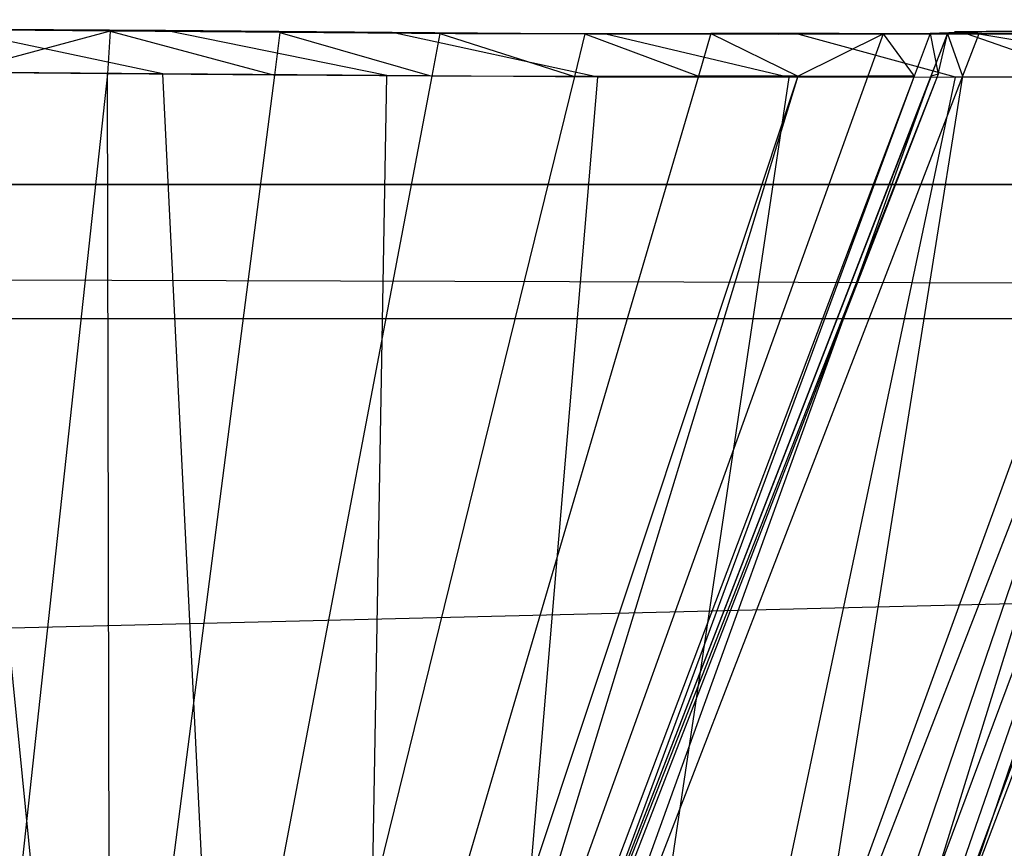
# Model space of a CAD drawing. Extents: x 0 to 1.29, y -0.45 to 0.
# Tile 31 of 37: x 1.1002 to 1.1144, y -0.4395 to -0.4276. Entities that reach past the tile are written whole.
import ezdxf

# ---------------------------------------------------------------- set-up
doc = ezdxf.new("R2010")
doc.units = 0
for name, color, linetype in [('L10_SCHUBUR_N_A69100__2___REPLA', 7, 'CONTINUOUS'), ('L13_FRONTUR_N_A69100__0___REPLA', 7, 'CONTINUOUS'), ('L14_GRIFFUR_N_A69100__1___REPLA', 7, 'CONTINUOUS'), ('L17_SCHUBOR_N_A69100__2___REPLA', 7, 'CONTINUOUS'), ('L20_FRONTOR_N_A69100__0___REPLA', 7, 'CONTINUOUS'), ('L21_GRIFFOR_N_A69100__1___REPLA', 7, 'CONTINUOUS')]:
    doc.layers.add(name, color=color, linetype=linetype)

msp = doc.modelspace()

# ---------------------------------------------------------------- linework, layer by layer
at = {"layer": 'L10_SCHUBUR_N_A69100__2___REPLA', "color": 8}
for points, invisible_edges in [([(0.794, -0.43, 0.0494), (1.2465, -0.104, 0.0494), (0.793987, -0.104, 0.0494), (0.794, -0.43, 0.0494)], 13), ([(1.2465, -0.104, 0.0334), (0.794, -0.43, 0.0334), (0.793987, -0.104, 0.0334), (1.2465, -0.104, 0.0334)], 13), ([(1.2465, -0.104, 0.0494), (0.794, -0.43, 0.0494), (1.2465, -0.43, 0.0494), (1.2465, -0.104, 0.0494)], 14), ([(0.794, -0.43, 0.0334), (1.2465, -0.104, 0.0334), (1.2465, -0.43, 0.0334), (0.794, -0.43, 0.0334)], 14), ([(1.2465, -0.43, 0.0494), (0.794, -0.43, 0.0334), (1.2465, -0.43, 0.0334), (1.2465, -0.43, 0.0494)], 13), ([(0.794, -0.43, 0.0334), (1.2465, -0.43, 0.0494), (0.794, -0.43, 0.0494), (0.794, -0.43, 0.0334)], 14)]:
    msp.add_3dface(points, dxfattribs=dict(at, invisible_edges=invisible_edges))
at = {"layer": 'L13_FRONTUR_N_A69100__0___REPLA', "color": 8}
for points, invisible_edges in [([(0.647033, -0.43, 0.002), (1.283278, -0.431928, 0.002), (0.647033, -0.431928, 0.002), (0.647033, -0.43, 0.002)], 13), ([(1.283278, -0.431928, 0.002), (0.647033, -0.43, 0.002), (1.283278, -0.43, 0.002), (1.283278, -0.431928, 0.002)], 14), ([(0.647033, -0.43, 0.169122), (1.283278, -0.43, 0.00371), (0.647033, -0.43, 0.00371), (0.647033, -0.43, 0.169122)], 13), ([(1.283278, -0.43, 0.00371), (0.647033, -0.43, 0.169122), (1.100658, -0.43, 0.169166), (1.283278, -0.43, 0.00371)], 10), ([(0.647033, -0.43, 0.00371), (1.283278, -0.43, 0.002), (0.647033, -0.43, 0.002), (0.647033, -0.43, 0.00371)], 13), ([(1.283278, -0.43, 0.002), (0.647033, -0.43, 0.00371), (1.283278, -0.43, 0.00371), (1.283278, -0.43, 0.002)], 14), ([(1.283278, -0.43, 0.00371), (1.100658, -0.43, 0.169166), (1.1023, -0.43, 0.16941), (1.283278, -0.43, 0.00371)], 13), ([(1.283278, -0.43, 0.00371), (1.1023, -0.43, 0.16941), (1.283278, -0.43, 0.196585), (1.283278, -0.43, 0.00371)], 10), ([(1.283278, -0.43, 0.196585), (1.1023, -0.43, 0.16941), (1.105473, -0.43, 0.170372), (1.283278, -0.43, 0.196585)], 13), ([(1.283278, -0.43, 0.196585), (1.105473, -0.43, 0.170372), (1.108398, -0.43, 0.171935), (1.283278, -0.43, 0.196585)], 10), ([(1.283278, -0.43, 0.196585), (1.108398, -0.43, 0.171935), (1.110961, -0.43, 0.174039), (1.283278, -0.43, 0.196585)], 13), ([(1.283278, -0.43, 0.196585), (1.110961, -0.43, 0.174039), (1.113065, -0.43, 0.176602), (1.283278, -0.43, 0.196585)], 10), ([(1.283278, -0.43, 0.196585), (1.113065, -0.43, 0.176602), (1.114628, -0.43, 0.179527), (1.283278, -0.43, 0.196585)], 15), ([(1.283278, -0.431928, 0.002), (0.647033, -0.447345, 0.002), (0.647033, -0.431928, 0.002), (1.283278, -0.431928, 0.002)], 13), ([(0.647033, -0.447345, 0.002), (1.283278, -0.431928, 0.002), (1.283278, -0.447345, 0.002), (0.647033, -0.447345, 0.002)], 14), ([(1.283278, -0.447345, 0.198), (1.115214, -0.431928, 0.198), (1.109602, -0.447345, 0.198), (1.283278, -0.447345, 0.198)], 13)]:
    msp.add_3dface(points, dxfattribs=dict(at, invisible_edges=invisible_edges))
at = {"layer": 'L14_GRIFFUR_N_A69100__1___REPLA', "color": 254}
for points, invisible_edges in [([(1.099256, -0.427766, 0.165639), (1.102285, -0.428409, 0.166218), (1.099256, -0.428385, 0.165867), (1.099256, -0.427766, 0.165639)], 13), ([(1.102285, -0.428409, 0.166218), (1.099256, -0.427766, 0.165639), (1.102324, -0.427789, 0.165995), (1.102285, -0.428409, 0.166218)], 14), ([(1.099262, -0.427767, 0.166109), (1.102324, -0.427789, 0.165995), (1.099256, -0.427766, 0.165639), (1.099262, -0.427767, 0.166109)], 13), ([(1.099306, -0.427777, 0.169982), (1.102246, -0.42779, 0.166455), (1.099262, -0.427767, 0.166109), (1.099306, -0.427777, 0.169982)], 13), ([(1.102324, -0.427789, 0.165995), (1.099262, -0.427767, 0.166109), (1.102246, -0.42779, 0.166455), (1.102324, -0.427789, 0.165995)], 14), ([(1.102246, -0.42779, 0.166455), (1.099306, -0.427777, 0.169982), (1.101606, -0.427795, 0.170249), (1.102246, -0.42779, 0.166455)], 14), ([(1.099311, -0.427779, 0.170432), (1.101606, -0.427795, 0.170249), (1.099306, -0.427777, 0.169982), (1.099311, -0.427779, 0.170432)], 13), ([(1.101606, -0.427795, 0.170249), (1.099311, -0.427779, 0.170432), (1.101531, -0.427796, 0.17069), (1.101606, -0.427795, 0.170249)], 14), ([(1.099313, -0.428392, 0.170643), (1.101531, -0.427796, 0.17069), (1.099311, -0.427779, 0.170432), (1.099313, -0.428392, 0.170643)], 13), ([(1.101531, -0.427796, 0.17069), (1.099313, -0.428392, 0.170643), (1.101492, -0.428408, 0.170896), (1.101531, -0.427796, 0.17069)], 14), ([(1.103888, -0.428428, 0.171563), (1.101531, -0.427796, 0.17069), (1.101492, -0.428408, 0.170896), (1.103888, -0.428428, 0.171563)], 13), ([(1.101531, -0.427796, 0.17069), (1.104118, -0.427816, 0.170949), (1.101606, -0.427795, 0.170249), (1.101531, -0.427796, 0.17069)], 13), ([(1.104118, -0.427816, 0.170949), (1.101531, -0.427796, 0.17069), (1.103967, -0.427816, 0.171368), (1.104118, -0.427816, 0.170949)], 14), ([(1.101531, -0.427796, 0.17069), (1.103888, -0.428428, 0.171563), (1.103967, -0.427816, 0.171368), (1.101531, -0.427796, 0.17069)], 14), ([(1.101606, -0.427795, 0.170249), (1.10542, -0.427816, 0.167339), (1.102246, -0.42779, 0.166455), (1.101606, -0.427795, 0.170249)], 13), ([(1.10542, -0.427816, 0.167339), (1.101606, -0.427795, 0.170249), (1.104118, -0.427816, 0.170949), (1.10542, -0.427816, 0.167339)], 14), ([(1.102246, -0.42779, 0.166455), (1.105578, -0.427816, 0.166901), (1.102324, -0.427789, 0.165995), (1.102246, -0.42779, 0.166455)], 13), ([(1.105578, -0.427816, 0.166901), (1.102246, -0.42779, 0.166455), (1.10542, -0.427816, 0.167339), (1.105578, -0.427816, 0.166901)], 14), ([(1.102324, -0.427789, 0.165995), (1.105501, -0.428435, 0.167114), (1.102285, -0.428409, 0.166218), (1.102324, -0.427789, 0.165995)], 13), ([(1.105501, -0.428435, 0.167114), (1.102324, -0.427789, 0.165995), (1.105578, -0.427816, 0.166901), (1.105501, -0.428435, 0.167114)], 14), ([(1.106147, -0.428444, 0.172583), (1.103967, -0.427816, 0.171368), (1.103888, -0.428428, 0.171563), (1.106147, -0.428444, 0.172583)], 13), ([(1.103967, -0.427816, 0.171368), (1.106486, -0.427833, 0.17202), (1.104118, -0.427816, 0.170949), (1.103967, -0.427816, 0.171368)], 13), ([(1.106486, -0.427833, 0.17202), (1.103967, -0.427816, 0.171368), (1.106263, -0.427832, 0.172406), (1.106486, -0.427833, 0.17202)], 14), ([(1.103967, -0.427816, 0.171368), (1.106147, -0.428444, 0.172583), (1.106263, -0.427832, 0.172406), (1.103967, -0.427816, 0.171368)], 14), ([(1.104118, -0.427816, 0.170949), (1.108411, -0.427838, 0.168691), (1.10542, -0.427816, 0.167339), (1.104118, -0.427816, 0.170949)], 13), ([(1.108411, -0.427838, 0.168691), (1.104118, -0.427816, 0.170949), (1.106486, -0.427833, 0.17202), (1.108411, -0.427838, 0.168691)], 14), ([(1.10542, -0.427816, 0.167339), (1.108644, -0.427838, 0.168288), (1.105578, -0.427816, 0.166901), (1.10542, -0.427816, 0.167339)], 13), ([(1.108644, -0.427838, 0.168288), (1.10542, -0.427816, 0.167339), (1.108411, -0.427838, 0.168691), (1.108644, -0.427838, 0.168288)], 14), ([(1.105578, -0.427816, 0.166901), (1.108532, -0.428457, 0.168484), (1.105501, -0.428435, 0.167114), (1.105578, -0.427816, 0.166901)], 13), ([(1.108532, -0.428457, 0.168484), (1.105578, -0.427816, 0.166901), (1.108644, -0.427838, 0.168288), (1.108532, -0.428457, 0.168484)], 14), ([(1.108194, -0.428448, 0.174016), (1.106263, -0.427832, 0.172406), (1.106147, -0.428444, 0.172583), (1.108194, -0.428448, 0.174016)], 13), ([(1.106263, -0.427832, 0.172406), (1.108633, -0.427837, 0.173524), (1.106486, -0.427833, 0.17202), (1.106263, -0.427832, 0.172406)], 13), ([(1.108633, -0.427837, 0.173524), (1.106263, -0.427832, 0.172406), (1.108344, -0.427837, 0.173865), (1.108633, -0.427837, 0.173524)], 14), ([(1.106263, -0.427832, 0.172406), (1.108194, -0.428448, 0.174016), (1.108344, -0.427837, 0.173865), (1.106263, -0.427832, 0.172406)], 14), ([(1.106486, -0.427833, 0.17202), (1.111121, -0.427843, 0.170591), (1.108411, -0.427838, 0.168691), (1.106486, -0.427833, 0.17202)], 13), ([(1.111121, -0.427843, 0.170591), (1.106486, -0.427833, 0.17202), (1.108633, -0.427837, 0.173524), (1.111121, -0.427843, 0.170591)], 14), ([(1.109974, -0.428443, 0.175786), (1.108344, -0.427837, 0.173865), (1.108194, -0.428448, 0.174016), (1.109974, -0.428443, 0.175786)], 13), ([(1.110499, -0.427833, 0.175381), (1.108344, -0.427837, 0.173865), (1.110153, -0.427832, 0.175665), (1.110499, -0.427833, 0.175381)], 14), ([(1.108344, -0.427837, 0.173865), (1.109974, -0.428443, 0.175786), (1.110153, -0.427832, 0.175665), (1.108344, -0.427837, 0.173865)], 14), ([(1.108344, -0.427837, 0.173865), (1.110499, -0.427833, 0.175381), (1.108633, -0.427837, 0.173524), (1.108344, -0.427837, 0.173865)], 13), ([(1.108411, -0.427838, 0.168691), (1.111423, -0.427844, 0.170236), (1.108644, -0.427838, 0.168288), (1.108411, -0.427838, 0.168691)], 13), ([(1.111423, -0.427844, 0.170236), (1.108411, -0.427838, 0.168691), (1.111121, -0.427843, 0.170591), (1.111423, -0.427844, 0.170236)], 14), ([(1.108644, -0.427838, 0.168288), (1.111278, -0.428463, 0.17041), (1.108532, -0.428457, 0.168484), (1.108644, -0.427838, 0.168288)], 13), ([(1.113478, -0.427838, 0.172937), (1.108633, -0.427837, 0.173524), (1.110499, -0.427833, 0.175381), (1.113478, -0.427838, 0.172937)], 14), ([(1.108633, -0.427837, 0.173524), (1.113478, -0.427838, 0.172937), (1.111121, -0.427843, 0.170591), (1.108633, -0.427837, 0.173524)], 13), ([(1.111278, -0.428463, 0.17041), (1.108644, -0.427838, 0.168288), (1.111423, -0.427844, 0.170236), (1.111278, -0.428463, 0.17041)], 14), ([(1.111403, -0.428442, 0.177827), (1.110153, -0.427832, 0.175665), (1.109974, -0.428443, 0.175786), (1.111403, -0.428442, 0.177827)], 13), ([(1.110153, -0.427832, 0.175665), (1.111997, -0.427832, 0.177524), (1.110499, -0.427833, 0.175381), (1.110153, -0.427832, 0.175665)], 13), ([(1.111997, -0.427832, 0.177524), (1.110153, -0.427832, 0.175665), (1.111606, -0.427832, 0.177743), (1.111997, -0.427832, 0.177524)], 14), ([(1.110153, -0.427832, 0.175665), (1.111403, -0.428442, 0.177827), (1.111606, -0.427832, 0.177743), (1.110153, -0.427832, 0.175665)], 14), ([(1.11537, -0.427836, 0.175643), (1.110499, -0.427833, 0.175381), (1.111997, -0.427832, 0.177524), (1.11537, -0.427836, 0.175643)], 14), ([(1.110499, -0.427833, 0.175381), (1.11537, -0.427836, 0.175643), (1.113478, -0.427838, 0.172937), (1.110499, -0.427833, 0.175381)], 13), ([(1.111121, -0.427843, 0.170591), (1.113839, -0.427838, 0.17264), (1.111423, -0.427844, 0.170236), (1.111121, -0.427843, 0.170591)], 13), ([(1.113839, -0.427838, 0.17264), (1.111121, -0.427843, 0.170591), (1.113478, -0.427838, 0.172937), (1.113839, -0.427838, 0.17264)], 14), ([(1.111423, -0.427844, 0.170236), (1.113667, -0.428457, 0.172787), (1.111278, -0.428463, 0.17041), (1.111423, -0.427844, 0.170236)], 13), ([(1.111403, -0.428442, 0.177827), (1.112628, -0.427834, 0.180048), (1.111606, -0.427832, 0.177743), (1.111403, -0.428442, 0.177827)], 14), ([(1.112628, -0.427834, 0.180048), (1.111403, -0.428442, 0.177827), (1.112408, -0.428444, 0.180092), (1.112628, -0.427834, 0.180048)], 13), ([(1.113667, -0.428457, 0.172787), (1.111423, -0.427844, 0.170236), (1.113839, -0.427838, 0.17264), (1.113667, -0.428457, 0.172787)], 14), ([(1.111606, -0.427832, 0.177743), (1.113052, -0.427834, 0.179902), (1.111997, -0.427832, 0.177524), (1.111606, -0.427832, 0.177743)], 13), ([(1.113052, -0.427834, 0.179902), (1.111606, -0.427832, 0.177743), (1.112628, -0.427834, 0.180048), (1.113052, -0.427834, 0.179902)], 14), ([(1.111997, -0.427832, 0.177524), (1.116702, -0.427839, 0.178646), (1.11537, -0.427836, 0.175643), (1.111997, -0.427832, 0.177524)], 13), ([(1.116702, -0.427839, 0.178646), (1.111997, -0.427832, 0.177524), (1.113052, -0.427834, 0.179902), (1.116702, -0.427839, 0.178646)], 14), ([(1.113072, -0.428441, 0.182495), (1.112628, -0.427834, 0.180048), (1.112408, -0.428444, 0.180092), (1.113072, -0.428441, 0.182495)], 13), ([(1.113747, -0.427831, 0.182423), (1.112628, -0.427834, 0.180048), (1.113303, -0.42783, 0.182492), (1.113747, -0.427831, 0.182423)], 14), ([(1.112628, -0.427834, 0.180048), (1.113072, -0.428441, 0.182495), (1.113303, -0.42783, 0.182492), (1.112628, -0.427834, 0.180048)], 14), ([(1.112628, -0.427834, 0.180048), (1.113747, -0.427831, 0.182423), (1.113052, -0.427834, 0.179902), (1.112628, -0.427834, 0.180048)], 13), ([(1.117581, -0.427835, 0.18183), (1.113052, -0.427834, 0.179902), (1.113747, -0.427831, 0.182423), (1.117581, -0.427835, 0.18183)], 14), ([(1.113052, -0.427834, 0.179902), (1.117581, -0.427835, 0.18183), (1.116702, -0.427839, 0.178646), (1.113052, -0.427834, 0.179902)], 13), ([(1.113416, -0.428415, 0.18497), (1.113303, -0.42783, 0.182492), (1.113072, -0.428441, 0.182495), (1.113416, -0.428415, 0.18497)], 13), ([(1.113303, -0.42783, 0.182492), (1.114108, -0.427803, 0.185021), (1.113747, -0.427831, 0.182423), (1.113303, -0.42783, 0.182492)], 13), ([(1.114108, -0.427803, 0.185021), (1.113303, -0.42783, 0.182492), (1.113652, -0.427804, 0.185011), (1.114108, -0.427803, 0.185021)], 14), ([(1.113303, -0.42783, 0.182492), (1.113416, -0.428415, 0.18497), (1.113652, -0.427804, 0.185011), (1.113303, -0.42783, 0.182492)], 14), ([(1.113551, -0.427835, 0.199014), (1.113317, -0.428444, 0.198705), (1.113314, -0.428444, 0.199014), (1.113551, -0.427835, 0.199014)], 13), ([(1.113768, -0.428444, 0.199014), (1.113551, -0.427835, 0.199014), (1.113314, -0.428444, 0.199014), (1.113768, -0.428444, 0.199014)], 13), ([(1.113553, -0.427834, 0.198705), (1.113416, -0.428415, 0.18497), (1.113317, -0.428444, 0.198705), (1.113553, -0.427834, 0.198705)], 13), ([(1.113317, -0.428444, 0.198705), (1.113551, -0.427835, 0.199014), (1.113553, -0.427834, 0.198705), (1.113317, -0.428444, 0.198705)], 14), ([(1.113416, -0.428415, 0.18497), (1.113553, -0.427834, 0.198705), (1.113652, -0.427804, 0.185011), (1.113416, -0.428415, 0.18497)], 14), ([(1.115779, -0.427837, 0.175415), (1.113478, -0.427838, 0.172937), (1.11537, -0.427836, 0.175643), (1.115779, -0.427837, 0.175415)], 14), ([(1.113478, -0.427838, 0.172937), (1.115779, -0.427837, 0.175415), (1.113839, -0.427838, 0.17264), (1.113478, -0.427838, 0.172937)], 13), ([(1.113551, -0.427835, 0.199014), (1.114006, -0.427833, 0.198706), (1.113553, -0.427834, 0.198705), (1.113551, -0.427835, 0.199014)], 13), ([(1.114006, -0.427833, 0.198706), (1.113551, -0.427835, 0.199014), (1.114003, -0.427834, 0.199014), (1.114006, -0.427833, 0.198706)], 14), ([(1.113551, -0.427835, 0.199014), (1.113768, -0.428444, 0.199014), (1.114003, -0.427834, 0.199014), (1.113551, -0.427835, 0.199014)], 14), ([(1.113553, -0.427834, 0.198705), (1.114108, -0.427803, 0.185021), (1.113652, -0.427804, 0.185011), (1.113553, -0.427834, 0.198705)], 13), ([(1.114108, -0.427803, 0.185021), (1.113553, -0.427834, 0.198705), (1.114006, -0.427833, 0.198706), (1.114108, -0.427803, 0.185021)], 14), ([(1.113839, -0.427838, 0.17264), (1.115585, -0.428456, 0.175529), (1.113667, -0.428457, 0.172787), (1.113839, -0.427838, 0.17264)], 13), ([(1.113747, -0.427831, 0.182423), (1.118036, -0.4278, 0.185111), (1.117581, -0.427835, 0.18183), (1.113747, -0.427831, 0.182423)], 13), ([(1.118036, -0.4278, 0.185111), (1.113747, -0.427831, 0.182423), (1.114108, -0.427803, 0.185021), (1.118036, -0.4278, 0.185111)], 14), ([(1.117675, -0.428444, 0.199014), (1.114003, -0.427834, 0.199014), (1.113768, -0.428444, 0.199014), (1.117675, -0.428444, 0.199014)], 13), ([(1.115585, -0.428456, 0.175529), (1.113839, -0.427838, 0.17264), (1.115779, -0.427837, 0.175415), (1.115585, -0.428456, 0.175529)], 14), ([(1.114003, -0.427834, 0.199014), (1.117907, -0.42783, 0.198708), (1.114006, -0.427833, 0.198706), (1.114003, -0.427834, 0.199014)], 13), ([(1.117907, -0.42783, 0.198708), (1.114003, -0.427834, 0.199014), (1.117904, -0.427831, 0.199014), (1.117907, -0.42783, 0.198708)], 14), ([(1.114003, -0.427834, 0.199014), (1.117675, -0.428444, 0.199014), (1.117904, -0.427831, 0.199014), (1.114003, -0.427834, 0.199014)], 14), ([(1.114006, -0.427833, 0.198706), (1.118036, -0.4278, 0.185111), (1.114108, -0.427803, 0.185021), (1.114006, -0.427833, 0.198706)], 13), ([(1.118036, -0.4278, 0.185111), (1.114006, -0.427833, 0.198706), (1.117907, -0.42783, 0.198708), (1.118036, -0.4278, 0.185111)], 14), ([(1.099256, -0.428385, 0.165867), (1.101109, -0.446915, 0.172881), (1.099244, -0.4469, 0.172665), (1.099256, -0.428385, 0.165867)], 13), ([(1.101109, -0.446915, 0.172881), (1.099256, -0.428385, 0.165867), (1.102285, -0.428409, 0.166218), (1.101109, -0.446915, 0.172881)], 14), ([(1.099513, -0.446702, 0.176969), (1.101492, -0.428408, 0.170896), (1.099313, -0.428392, 0.170643), (1.099513, -0.446702, 0.176969)], 13), ([(1.101492, -0.428408, 0.170896), (1.099513, -0.446702, 0.176969), (1.100317, -0.446702, 0.177057), (1.101492, -0.428408, 0.170896)], 14), ([(1.101531, -0.446704, 0.177375), (1.101492, -0.428408, 0.170896), (1.100317, -0.446702, 0.177057), (1.101531, -0.446704, 0.177375)], 14), ([(1.102285, -0.428409, 0.166218), (1.103203, -0.446932, 0.173464), (1.101109, -0.446915, 0.172881), (1.102285, -0.428409, 0.166218)], 13), ([(1.103888, -0.428428, 0.171563), (1.101492, -0.428408, 0.170896), (1.101531, -0.446704, 0.177375), (1.103888, -0.428428, 0.171563)], 14), ([(1.103888, -0.428428, 0.171563), (1.101531, -0.446704, 0.177375), (1.102675, -0.446704, 0.17786), (1.103888, -0.428428, 0.171563)], 14), ([(1.103203, -0.446932, 0.173464), (1.102285, -0.428409, 0.166218), (1.105501, -0.428435, 0.167114), (1.103203, -0.446932, 0.173464)], 14), ([(1.106147, -0.428444, 0.172583), (1.103888, -0.428428, 0.171563), (1.102675, -0.446704, 0.17786), (1.106147, -0.428444, 0.172583)], 14), ([(1.106147, -0.428444, 0.172583), (1.102675, -0.446704, 0.17786), (1.103711, -0.446699, 0.178543), (1.106147, -0.428444, 0.172583)], 14), ([(1.105501, -0.428435, 0.167114), (1.105177, -0.446946, 0.174357), (1.103203, -0.446932, 0.173464), (1.105501, -0.428435, 0.167114)], 13), ([(1.108194, -0.428448, 0.174016), (1.106147, -0.428444, 0.172583), (1.103711, -0.446699, 0.178543), (1.108194, -0.428448, 0.174016)], 14), ([(1.108194, -0.428448, 0.174016), (1.103711, -0.446699, 0.178543), (1.104612, -0.44669, 0.179386), (1.108194, -0.428448, 0.174016)], 14), ([(1.109974, -0.428443, 0.175786), (1.108194, -0.428448, 0.174016), (1.104612, -0.44669, 0.179386), (1.109974, -0.428443, 0.175786)], 14), ([(1.109974, -0.428443, 0.175786), (1.104612, -0.44669, 0.179386), (1.105335, -0.446685, 0.180358), (1.109974, -0.428443, 0.175786)], 14), ([(1.105177, -0.446946, 0.174357), (1.105501, -0.428435, 0.167114), (1.108532, -0.428457, 0.168484), (1.105177, -0.446946, 0.174357)], 14), ([(1.108532, -0.428457, 0.168484), (1.106966, -0.44695, 0.175611), (1.105177, -0.446946, 0.174357), (1.108532, -0.428457, 0.168484)], 13), ([(1.111403, -0.428442, 0.177827), (1.109974, -0.428443, 0.175786), (1.105335, -0.446685, 0.180358), (1.111403, -0.428442, 0.177827)], 14), ([(1.111403, -0.428442, 0.177827), (1.105335, -0.446685, 0.180358), (1.105844, -0.446683, 0.181437), (1.111403, -0.428442, 0.177827)], 14), ([(1.111403, -0.428442, 0.177827), (1.105844, -0.446683, 0.181437), (1.112408, -0.428444, 0.180092), (1.111403, -0.428442, 0.177827)], 14), ([(1.112408, -0.428444, 0.180092), (1.105844, -0.446683, 0.181437), (1.10618, -0.446679, 0.182581), (1.112408, -0.428444, 0.180092)], 14), ([(1.113072, -0.428441, 0.182495), (1.112408, -0.428444, 0.180092), (1.10618, -0.446679, 0.182581), (1.113072, -0.428441, 0.182495)], 14), ([(1.106352, -0.446664, 0.18376), (1.113072, -0.428441, 0.182495), (1.10618, -0.446679, 0.182581), (1.106352, -0.446664, 0.18376)], 13), ([(1.106255, -0.446661, 0.199014), (1.113317, -0.428444, 0.198705), (1.106257, -0.446661, 0.198678), (1.106255, -0.446661, 0.199014)], 13), ([(1.113317, -0.428444, 0.198705), (1.106255, -0.446661, 0.199014), (1.113314, -0.428444, 0.199014), (1.113317, -0.428444, 0.198705)], 14), ([(1.106733, -0.446671, 0.199014), (1.113314, -0.428444, 0.199014), (1.106255, -0.446661, 0.199014), (1.106733, -0.446671, 0.199014)], 13), ([(1.106257, -0.446661, 0.198678), (1.113416, -0.428415, 0.18497), (1.106352, -0.446664, 0.18376), (1.106257, -0.446661, 0.198678)], 13), ([(1.113416, -0.428415, 0.18497), (1.106257, -0.446661, 0.198678), (1.113317, -0.428444, 0.198705), (1.113416, -0.428415, 0.18497)], 14), ([(1.113072, -0.428441, 0.182495), (1.106352, -0.446664, 0.18376), (1.113416, -0.428415, 0.18497), (1.113072, -0.428441, 0.182495)], 14), ([(1.110847, -0.446756, 0.199014), (1.113768, -0.428444, 0.199014), (1.106733, -0.446671, 0.199014), (1.110847, -0.446756, 0.199014)], 13), ([(1.113314, -0.428444, 0.199014), (1.106733, -0.446671, 0.199014), (1.113768, -0.428444, 0.199014), (1.113314, -0.428444, 0.199014)], 14), ([(1.106966, -0.44695, 0.175611), (1.108532, -0.428457, 0.168484), (1.111278, -0.428463, 0.17041), (1.106966, -0.44695, 0.175611)], 14), ([(1.111278, -0.428463, 0.17041), (1.108521, -0.446946, 0.177159), (1.106966, -0.44695, 0.175611), (1.111278, -0.428463, 0.17041)], 13), ([(1.113667, -0.428457, 0.172787), (1.10977, -0.446945, 0.178945), (1.108521, -0.446946, 0.177159), (1.113667, -0.428457, 0.172787)], 13), ([(1.108521, -0.446946, 0.177159), (1.111278, -0.428463, 0.17041), (1.113667, -0.428457, 0.172787), (1.108521, -0.446946, 0.177159)], 14), ([(1.116934, -0.428459, 0.178572), (1.10977, -0.446945, 0.178945), (1.115585, -0.428456, 0.175529), (1.116934, -0.428459, 0.178572)], 14), ([(1.10977, -0.446945, 0.178945), (1.113667, -0.428457, 0.172787), (1.115585, -0.428456, 0.175529), (1.10977, -0.446945, 0.178945)], 14), ([(1.10977, -0.446945, 0.178945), (1.116934, -0.428459, 0.178572), (1.110649, -0.446947, 0.180926), (1.10977, -0.446945, 0.178945)], 13), ([(1.116934, -0.428459, 0.178572), (1.111229, -0.446944, 0.183028), (1.110649, -0.446947, 0.180926), (1.116934, -0.428459, 0.178572)], 13), ([(1.111346, -0.446766, 0.199014), (1.117675, -0.428444, 0.199014), (1.110847, -0.446756, 0.199014), (1.111346, -0.446766, 0.199014)], 13), ([(1.113768, -0.428444, 0.199014), (1.110847, -0.446756, 0.199014), (1.117675, -0.428444, 0.199014), (1.113768, -0.428444, 0.199014)], 14), ([(1.117825, -0.428454, 0.181799), (1.111529, -0.446922, 0.185193), (1.111229, -0.446944, 0.183028), (1.117825, -0.428454, 0.181799)], 13), ([(1.111229, -0.446944, 0.183028), (1.116934, -0.428459, 0.178572), (1.117825, -0.428454, 0.181799), (1.111229, -0.446944, 0.183028)], 14), ([(1.118152, -0.428443, 0.198708), (1.111346, -0.446766, 0.199014), (1.11135, -0.44677, 0.198709), (1.118152, -0.428443, 0.198708)], 13), ([(1.111346, -0.446766, 0.199014), (1.118152, -0.428443, 0.198708), (1.118149, -0.428444, 0.199014), (1.111346, -0.446766, 0.199014)], 14), ([(1.117675, -0.428444, 0.199014), (1.111346, -0.446766, 0.199014), (1.118149, -0.428444, 0.199014), (1.117675, -0.428444, 0.199014)], 14), ([(1.118286, -0.428419, 0.185124), (1.11135, -0.44677, 0.198709), (1.111529, -0.446922, 0.185193), (1.118286, -0.428419, 0.185124)], 14), ([(1.118286, -0.428419, 0.185124), (1.118152, -0.428443, 0.198708), (1.11135, -0.44677, 0.198709), (1.118286, -0.428419, 0.185124)], 14), ([(1.111529, -0.446922, 0.185193), (1.117825, -0.428454, 0.181799), (1.118286, -0.428419, 0.185124), (1.111529, -0.446922, 0.185193)], 14)]:
    msp.add_3dface(points, dxfattribs=dict(at, invisible_edges=invisible_edges))
at = {"layer": 'L17_SCHUBOR_N_A69100__2___REPLA', "color": 8}
for points, invisible_edges in [([(0.794, -0.43, 0.2494), (1.2465, -0.104, 0.2494), (0.793987, -0.104, 0.2494), (0.794, -0.43, 0.2494)], 13), ([(1.2465, -0.104, 0.2334), (0.794, -0.43, 0.2334), (0.793987, -0.104, 0.2334), (1.2465, -0.104, 0.2334)], 13), ([(1.2465, -0.104, 0.2494), (0.794, -0.43, 0.2494), (1.2465, -0.43, 0.2494), (1.2465, -0.104, 0.2494)], 14), ([(0.794, -0.43, 0.2334), (1.2465, -0.104, 0.2334), (1.2465, -0.43, 0.2334), (0.794, -0.43, 0.2334)], 14), ([(1.2465, -0.43, 0.2494), (0.794, -0.43, 0.2334), (1.2465, -0.43, 0.2334), (1.2465, -0.43, 0.2494)], 13), ([(0.794, -0.43, 0.2334), (1.2465, -0.43, 0.2494), (0.794, -0.43, 0.2494), (0.794, -0.43, 0.2334)], 14)]:
    msp.add_3dface(points, dxfattribs=dict(at, invisible_edges=invisible_edges))
at = {"layer": 'L20_FRONTOR_N_A69100__0___REPLA', "color": 8}
for points, invisible_edges in [([(0.647033, -0.43, 0.202), (1.283278, -0.431928, 0.202), (0.647033, -0.431928, 0.202), (0.647033, -0.43, 0.202)], 13), ([(1.283278, -0.431928, 0.202), (0.647033, -0.43, 0.202), (1.283278, -0.43, 0.202), (1.283278, -0.431928, 0.202)], 14), ([(0.647033, -0.43, 0.369122), (1.283278, -0.43, 0.20371), (0.647033, -0.43, 0.20371), (0.647033, -0.43, 0.369122)], 13), ([(1.283278, -0.43, 0.20371), (0.647033, -0.43, 0.369122), (1.100658, -0.43, 0.369166), (1.283278, -0.43, 0.20371)], 10), ([(0.647033, -0.43, 0.20371), (1.283278, -0.43, 0.202), (0.647033, -0.43, 0.202), (0.647033, -0.43, 0.20371)], 13), ([(1.283278, -0.43, 0.202), (0.647033, -0.43, 0.20371), (1.283278, -0.43, 0.20371), (1.283278, -0.43, 0.202)], 14), ([(1.283278, -0.43, 0.20371), (1.100658, -0.43, 0.369166), (1.1023, -0.43, 0.36941), (1.283278, -0.43, 0.20371)], 13), ([(1.283278, -0.43, 0.20371), (1.1023, -0.43, 0.36941), (1.283278, -0.43, 0.396586), (1.283278, -0.43, 0.20371)], 10), ([(1.283278, -0.43, 0.396586), (1.1023, -0.43, 0.36941), (1.105473, -0.43, 0.370372), (1.283278, -0.43, 0.396586)], 13), ([(1.283278, -0.43, 0.396586), (1.105473, -0.43, 0.370372), (1.108398, -0.43, 0.371935), (1.283278, -0.43, 0.396586)], 10), ([(1.283278, -0.43, 0.396586), (1.108398, -0.43, 0.371935), (1.110961, -0.43, 0.374039), (1.283278, -0.43, 0.396586)], 13), ([(1.283278, -0.43, 0.396586), (1.110961, -0.43, 0.374039), (1.113065, -0.43, 0.376602), (1.283278, -0.43, 0.396586)], 10), ([(1.283278, -0.43, 0.396586), (1.113065, -0.43, 0.376602), (1.114628, -0.43, 0.379527), (1.283278, -0.43, 0.396586)], 15), ([(1.283278, -0.431928, 0.202), (0.647033, -0.447345, 0.202), (0.647033, -0.431928, 0.202), (1.283278, -0.431928, 0.202)], 13), ([(0.647033, -0.447345, 0.202), (1.283278, -0.431928, 0.202), (1.283278, -0.447345, 0.202), (0.647033, -0.447345, 0.202)], 14), ([(1.283278, -0.447345, 0.398), (1.115214, -0.431928, 0.398), (1.109602, -0.447345, 0.398), (1.283278, -0.447345, 0.398)], 13)]:
    msp.add_3dface(points, dxfattribs=dict(at, invisible_edges=invisible_edges))
at = {"layer": 'L21_GRIFFOR_N_A69100__1___REPLA', "color": 254}
for points, invisible_edges in [([(1.099256, -0.427766, 0.365639), (1.102285, -0.428409, 0.366218), (1.099256, -0.428385, 0.365867), (1.099256, -0.427766, 0.365639)], 13), ([(1.102285, -0.428409, 0.366218), (1.099256, -0.427766, 0.365639), (1.102324, -0.427789, 0.365995), (1.102285, -0.428409, 0.366218)], 14), ([(1.099262, -0.427767, 0.366109), (1.102324, -0.427789, 0.365995), (1.099256, -0.427766, 0.365639), (1.099262, -0.427767, 0.366109)], 13), ([(1.099306, -0.427777, 0.369982), (1.102246, -0.42779, 0.366455), (1.099262, -0.427767, 0.366109), (1.099306, -0.427777, 0.369982)], 13), ([(1.102324, -0.427789, 0.365995), (1.099262, -0.427767, 0.366109), (1.102246, -0.42779, 0.366455), (1.102324, -0.427789, 0.365995)], 14), ([(1.102246, -0.42779, 0.366455), (1.099306, -0.427777, 0.369982), (1.101606, -0.427795, 0.370249), (1.102246, -0.42779, 0.366455)], 14), ([(1.099311, -0.427779, 0.370432), (1.101606, -0.427795, 0.370249), (1.099306, -0.427777, 0.369982), (1.099311, -0.427779, 0.370432)], 13), ([(1.101606, -0.427795, 0.370249), (1.099311, -0.427779, 0.370432), (1.101531, -0.427796, 0.37069), (1.101606, -0.427795, 0.370249)], 14), ([(1.099313, -0.428392, 0.370643), (1.101531, -0.427796, 0.37069), (1.099311, -0.427779, 0.370432), (1.099313, -0.428392, 0.370643)], 13), ([(1.101531, -0.427796, 0.37069), (1.099313, -0.428392, 0.370643), (1.101492, -0.428408, 0.370896), (1.101531, -0.427796, 0.37069)], 14), ([(1.103888, -0.428428, 0.371563), (1.101531, -0.427796, 0.37069), (1.101492, -0.428408, 0.370896), (1.103888, -0.428428, 0.371563)], 13), ([(1.101531, -0.427796, 0.37069), (1.104118, -0.427816, 0.370949), (1.101606, -0.427795, 0.370249), (1.101531, -0.427796, 0.37069)], 13), ([(1.104118, -0.427816, 0.370949), (1.101531, -0.427796, 0.37069), (1.103967, -0.427816, 0.371368), (1.104118, -0.427816, 0.370949)], 14), ([(1.101531, -0.427796, 0.37069), (1.103888, -0.428428, 0.371563), (1.103967, -0.427816, 0.371368), (1.101531, -0.427796, 0.37069)], 14), ([(1.101606, -0.427795, 0.370249), (1.10542, -0.427816, 0.367339), (1.102246, -0.42779, 0.366455), (1.101606, -0.427795, 0.370249)], 13), ([(1.10542, -0.427816, 0.367339), (1.101606, -0.427795, 0.370249), (1.104118, -0.427816, 0.370949), (1.10542, -0.427816, 0.367339)], 14), ([(1.102246, -0.42779, 0.366455), (1.105578, -0.427816, 0.366901), (1.102324, -0.427789, 0.365995), (1.102246, -0.42779, 0.366455)], 13), ([(1.105578, -0.427816, 0.366901), (1.102246, -0.42779, 0.366455), (1.10542, -0.427816, 0.367339), (1.105578, -0.427816, 0.366901)], 14), ([(1.102324, -0.427789, 0.365995), (1.105501, -0.428435, 0.367114), (1.102285, -0.428409, 0.366218), (1.102324, -0.427789, 0.365995)], 13), ([(1.105501, -0.428435, 0.367114), (1.102324, -0.427789, 0.365995), (1.105578, -0.427816, 0.366901), (1.105501, -0.428435, 0.367114)], 14), ([(1.106147, -0.428444, 0.372583), (1.103967, -0.427816, 0.371368), (1.103888, -0.428428, 0.371563), (1.106147, -0.428444, 0.372583)], 13), ([(1.103967, -0.427816, 0.371368), (1.106486, -0.427833, 0.37202), (1.104118, -0.427816, 0.370949), (1.103967, -0.427816, 0.371368)], 13), ([(1.106486, -0.427833, 0.37202), (1.103967, -0.427816, 0.371368), (1.106263, -0.427832, 0.372406), (1.106486, -0.427833, 0.37202)], 14), ([(1.103967, -0.427816, 0.371368), (1.106147, -0.428444, 0.372583), (1.106263, -0.427832, 0.372406), (1.103967, -0.427816, 0.371368)], 14), ([(1.104118, -0.427816, 0.370949), (1.108411, -0.427838, 0.368691), (1.10542, -0.427816, 0.367339), (1.104118, -0.427816, 0.370949)], 13), ([(1.108411, -0.427838, 0.368691), (1.104118, -0.427816, 0.370949), (1.106486, -0.427833, 0.37202), (1.108411, -0.427838, 0.368691)], 14), ([(1.10542, -0.427816, 0.367339), (1.108644, -0.427838, 0.368288), (1.105578, -0.427816, 0.366901), (1.10542, -0.427816, 0.367339)], 13), ([(1.108644, -0.427838, 0.368288), (1.10542, -0.427816, 0.367339), (1.108411, -0.427838, 0.368691), (1.108644, -0.427838, 0.368288)], 14), ([(1.105578, -0.427816, 0.366901), (1.108532, -0.428457, 0.368484), (1.105501, -0.428435, 0.367114), (1.105578, -0.427816, 0.366901)], 13), ([(1.108532, -0.428457, 0.368484), (1.105578, -0.427816, 0.366901), (1.108644, -0.427838, 0.368288), (1.108532, -0.428457, 0.368484)], 14), ([(1.108194, -0.428448, 0.374016), (1.106263, -0.427832, 0.372406), (1.106147, -0.428444, 0.372583), (1.108194, -0.428448, 0.374016)], 13), ([(1.106263, -0.427832, 0.372406), (1.108633, -0.427837, 0.373524), (1.106486, -0.427833, 0.37202), (1.106263, -0.427832, 0.372406)], 13), ([(1.108633, -0.427837, 0.373524), (1.106263, -0.427832, 0.372406), (1.108344, -0.427837, 0.373865), (1.108633, -0.427837, 0.373524)], 14), ([(1.106263, -0.427832, 0.372406), (1.108194, -0.428448, 0.374016), (1.108344, -0.427837, 0.373865), (1.106263, -0.427832, 0.372406)], 14), ([(1.106486, -0.427833, 0.37202), (1.111121, -0.427843, 0.370591), (1.108411, -0.427838, 0.368691), (1.106486, -0.427833, 0.37202)], 13), ([(1.111121, -0.427843, 0.370591), (1.106486, -0.427833, 0.37202), (1.108633, -0.427837, 0.373524), (1.111121, -0.427843, 0.370591)], 14), ([(1.109974, -0.428443, 0.375786), (1.108344, -0.427837, 0.373865), (1.108194, -0.428448, 0.374016), (1.109974, -0.428443, 0.375786)], 13), ([(1.110499, -0.427833, 0.375381), (1.108344, -0.427837, 0.373865), (1.110153, -0.427832, 0.375665), (1.110499, -0.427833, 0.375381)], 14), ([(1.108344, -0.427837, 0.373865), (1.109974, -0.428443, 0.375786), (1.110153, -0.427832, 0.375665), (1.108344, -0.427837, 0.373865)], 14), ([(1.108344, -0.427837, 0.373865), (1.110499, -0.427833, 0.375381), (1.108633, -0.427837, 0.373524), (1.108344, -0.427837, 0.373865)], 13), ([(1.108411, -0.427838, 0.368691), (1.111423, -0.427844, 0.370236), (1.108644, -0.427838, 0.368288), (1.108411, -0.427838, 0.368691)], 13), ([(1.111423, -0.427844, 0.370236), (1.108411, -0.427838, 0.368691), (1.111121, -0.427843, 0.370591), (1.111423, -0.427844, 0.370236)], 14), ([(1.108644, -0.427838, 0.368288), (1.111278, -0.428463, 0.37041), (1.108532, -0.428457, 0.368484), (1.108644, -0.427838, 0.368288)], 13), ([(1.113478, -0.427838, 0.372937), (1.108633, -0.427837, 0.373524), (1.110499, -0.427833, 0.375381), (1.113478, -0.427838, 0.372937)], 14), ([(1.108633, -0.427837, 0.373524), (1.113478, -0.427838, 0.372937), (1.111121, -0.427843, 0.370591), (1.108633, -0.427837, 0.373524)], 13), ([(1.111278, -0.428463, 0.37041), (1.108644, -0.427838, 0.368288), (1.111423, -0.427844, 0.370236), (1.111278, -0.428463, 0.37041)], 14), ([(1.111403, -0.428442, 0.377827), (1.110153, -0.427832, 0.375665), (1.109974, -0.428443, 0.375786), (1.111403, -0.428442, 0.377827)], 13), ([(1.110153, -0.427832, 0.375665), (1.111997, -0.427832, 0.377524), (1.110499, -0.427833, 0.375381), (1.110153, -0.427832, 0.375665)], 13), ([(1.111997, -0.427832, 0.377524), (1.110153, -0.427832, 0.375665), (1.111606, -0.427832, 0.377743), (1.111997, -0.427832, 0.377524)], 14), ([(1.110153, -0.427832, 0.375665), (1.111403, -0.428442, 0.377827), (1.111606, -0.427832, 0.377743), (1.110153, -0.427832, 0.375665)], 14), ([(1.11537, -0.427836, 0.375643), (1.110499, -0.427833, 0.375381), (1.111997, -0.427832, 0.377524), (1.11537, -0.427836, 0.375643)], 14), ([(1.110499, -0.427833, 0.375381), (1.11537, -0.427836, 0.375643), (1.113478, -0.427838, 0.372937), (1.110499, -0.427833, 0.375381)], 13), ([(1.111121, -0.427843, 0.370591), (1.113839, -0.427838, 0.37264), (1.111423, -0.427844, 0.370236), (1.111121, -0.427843, 0.370591)], 13), ([(1.113839, -0.427838, 0.37264), (1.111121, -0.427843, 0.370591), (1.113478, -0.427838, 0.372937), (1.113839, -0.427838, 0.37264)], 14), ([(1.111423, -0.427844, 0.370236), (1.113667, -0.428457, 0.372787), (1.111278, -0.428463, 0.37041), (1.111423, -0.427844, 0.370236)], 13), ([(1.111403, -0.428442, 0.377827), (1.112628, -0.427834, 0.380048), (1.111606, -0.427832, 0.377743), (1.111403, -0.428442, 0.377827)], 14), ([(1.112628, -0.427834, 0.380048), (1.111403, -0.428442, 0.377827), (1.112408, -0.428444, 0.380092), (1.112628, -0.427834, 0.380048)], 13), ([(1.113667, -0.428457, 0.372787), (1.111423, -0.427844, 0.370236), (1.113839, -0.427838, 0.37264), (1.113667, -0.428457, 0.372787)], 14), ([(1.111606, -0.427832, 0.377743), (1.113052, -0.427834, 0.379902), (1.111997, -0.427832, 0.377524), (1.111606, -0.427832, 0.377743)], 13), ([(1.113052, -0.427834, 0.379902), (1.111606, -0.427832, 0.377743), (1.112628, -0.427834, 0.380048), (1.113052, -0.427834, 0.379902)], 14), ([(1.111997, -0.427832, 0.377524), (1.116702, -0.427839, 0.378646), (1.11537, -0.427836, 0.375643), (1.111997, -0.427832, 0.377524)], 13), ([(1.116702, -0.427839, 0.378646), (1.111997, -0.427832, 0.377524), (1.113052, -0.427834, 0.379902), (1.116702, -0.427839, 0.378646)], 14), ([(1.113072, -0.428441, 0.382495), (1.112628, -0.427834, 0.380048), (1.112408, -0.428444, 0.380092), (1.113072, -0.428441, 0.382495)], 13), ([(1.113747, -0.427831, 0.382423), (1.112628, -0.427834, 0.380048), (1.113303, -0.42783, 0.382492), (1.113747, -0.427831, 0.382423)], 14), ([(1.112628, -0.427834, 0.380048), (1.113072, -0.428441, 0.382495), (1.113303, -0.42783, 0.382492), (1.112628, -0.427834, 0.380048)], 14), ([(1.112628, -0.427834, 0.380048), (1.113747, -0.427831, 0.382423), (1.113052, -0.427834, 0.379902), (1.112628, -0.427834, 0.380048)], 13), ([(1.117581, -0.427835, 0.38183), (1.113052, -0.427834, 0.379902), (1.113747, -0.427831, 0.382423), (1.117581, -0.427835, 0.38183)], 14), ([(1.113052, -0.427834, 0.379902), (1.117581, -0.427835, 0.38183), (1.116702, -0.427839, 0.378646), (1.113052, -0.427834, 0.379902)], 13), ([(1.113416, -0.428415, 0.38497), (1.113303, -0.42783, 0.382492), (1.113072, -0.428441, 0.382495), (1.113416, -0.428415, 0.38497)], 13), ([(1.113303, -0.42783, 0.382492), (1.114108, -0.427803, 0.385021), (1.113747, -0.427831, 0.382423), (1.113303, -0.42783, 0.382492)], 13), ([(1.114108, -0.427803, 0.385021), (1.113303, -0.42783, 0.382492), (1.113652, -0.427804, 0.385011), (1.114108, -0.427803, 0.385021)], 14), ([(1.113303, -0.42783, 0.382492), (1.113416, -0.428415, 0.38497), (1.113652, -0.427804, 0.385011), (1.113303, -0.42783, 0.382492)], 14), ([(1.113551, -0.427835, 0.399014), (1.113317, -0.428444, 0.398705), (1.113314, -0.428444, 0.399014), (1.113551, -0.427835, 0.399014)], 13), ([(1.113768, -0.428444, 0.399014), (1.113551, -0.427835, 0.399014), (1.113314, -0.428444, 0.399014), (1.113768, -0.428444, 0.399014)], 13), ([(1.113553, -0.427834, 0.398705), (1.113416, -0.428415, 0.38497), (1.113317, -0.428444, 0.398705), (1.113553, -0.427834, 0.398705)], 13), ([(1.113317, -0.428444, 0.398705), (1.113551, -0.427835, 0.399014), (1.113553, -0.427834, 0.398705), (1.113317, -0.428444, 0.398705)], 14), ([(1.113416, -0.428415, 0.38497), (1.113553, -0.427834, 0.398705), (1.113652, -0.427804, 0.385011), (1.113416, -0.428415, 0.38497)], 14), ([(1.115779, -0.427837, 0.375415), (1.113478, -0.427838, 0.372937), (1.11537, -0.427836, 0.375643), (1.115779, -0.427837, 0.375415)], 14), ([(1.113478, -0.427838, 0.372937), (1.115779, -0.427837, 0.375415), (1.113839, -0.427838, 0.37264), (1.113478, -0.427838, 0.372937)], 13), ([(1.113551, -0.427835, 0.399014), (1.114006, -0.427833, 0.398706), (1.113553, -0.427834, 0.398705), (1.113551, -0.427835, 0.399014)], 13), ([(1.114006, -0.427833, 0.398706), (1.113551, -0.427835, 0.399014), (1.114003, -0.427834, 0.399014), (1.114006, -0.427833, 0.398706)], 14), ([(1.113551, -0.427835, 0.399014), (1.113768, -0.428444, 0.399014), (1.114003, -0.427834, 0.399014), (1.113551, -0.427835, 0.399014)], 14), ([(1.113553, -0.427834, 0.398705), (1.114108, -0.427803, 0.385021), (1.113652, -0.427804, 0.385011), (1.113553, -0.427834, 0.398705)], 13), ([(1.114108, -0.427803, 0.385021), (1.113553, -0.427834, 0.398705), (1.114006, -0.427833, 0.398706), (1.114108, -0.427803, 0.385021)], 14), ([(1.113839, -0.427838, 0.37264), (1.115585, -0.428456, 0.375529), (1.113667, -0.428457, 0.372787), (1.113839, -0.427838, 0.37264)], 13), ([(1.113747, -0.427831, 0.382423), (1.118036, -0.4278, 0.385111), (1.117581, -0.427835, 0.38183), (1.113747, -0.427831, 0.382423)], 13), ([(1.118036, -0.4278, 0.385111), (1.113747, -0.427831, 0.382423), (1.114108, -0.427803, 0.385021), (1.118036, -0.4278, 0.385111)], 14), ([(1.117675, -0.428444, 0.399014), (1.114003, -0.427834, 0.399014), (1.113768, -0.428444, 0.399014), (1.117675, -0.428444, 0.399014)], 13), ([(1.115585, -0.428456, 0.375529), (1.113839, -0.427838, 0.37264), (1.115779, -0.427837, 0.375415), (1.115585, -0.428456, 0.375529)], 14), ([(1.114003, -0.427834, 0.399014), (1.117907, -0.42783, 0.398708), (1.114006, -0.427833, 0.398706), (1.114003, -0.427834, 0.399014)], 13), ([(1.117907, -0.42783, 0.398708), (1.114003, -0.427834, 0.399014), (1.117904, -0.427831, 0.399014), (1.117907, -0.42783, 0.398708)], 14), ([(1.114003, -0.427834, 0.399014), (1.117675, -0.428444, 0.399014), (1.117904, -0.427831, 0.399014), (1.114003, -0.427834, 0.399014)], 14), ([(1.114006, -0.427833, 0.398706), (1.118036, -0.4278, 0.385111), (1.114108, -0.427803, 0.385021), (1.114006, -0.427833, 0.398706)], 13), ([(1.118036, -0.4278, 0.385111), (1.114006, -0.427833, 0.398706), (1.117907, -0.42783, 0.398708), (1.118036, -0.4278, 0.385111)], 14), ([(1.099256, -0.428385, 0.365867), (1.101109, -0.446915, 0.372881), (1.099244, -0.4469, 0.372665), (1.099256, -0.428385, 0.365867)], 13), ([(1.101109, -0.446915, 0.372881), (1.099256, -0.428385, 0.365867), (1.102285, -0.428409, 0.366218), (1.101109, -0.446915, 0.372881)], 14), ([(1.099513, -0.446702, 0.376969), (1.101492, -0.428408, 0.370896), (1.099313, -0.428392, 0.370643), (1.099513, -0.446702, 0.376969)], 13), ([(1.101492, -0.428408, 0.370896), (1.099513, -0.446702, 0.376969), (1.100317, -0.446702, 0.377057), (1.101492, -0.428408, 0.370896)], 14), ([(1.101531, -0.446704, 0.377375), (1.101492, -0.428408, 0.370896), (1.100317, -0.446702, 0.377057), (1.101531, -0.446704, 0.377375)], 14), ([(1.102285, -0.428409, 0.366218), (1.103203, -0.446932, 0.373464), (1.101109, -0.446915, 0.372881), (1.102285, -0.428409, 0.366218)], 13), ([(1.103888, -0.428428, 0.371563), (1.101492, -0.428408, 0.370896), (1.101531, -0.446704, 0.377375), (1.103888, -0.428428, 0.371563)], 14), ([(1.103888, -0.428428, 0.371563), (1.101531, -0.446704, 0.377375), (1.102675, -0.446704, 0.37786), (1.103888, -0.428428, 0.371563)], 14), ([(1.103203, -0.446932, 0.373464), (1.102285, -0.428409, 0.366218), (1.105501, -0.428435, 0.367114), (1.103203, -0.446932, 0.373464)], 14), ([(1.106147, -0.428444, 0.372583), (1.103888, -0.428428, 0.371563), (1.102675, -0.446704, 0.37786), (1.106147, -0.428444, 0.372583)], 14), ([(1.106147, -0.428444, 0.372583), (1.102675, -0.446704, 0.37786), (1.103711, -0.446699, 0.378543), (1.106147, -0.428444, 0.372583)], 14), ([(1.105501, -0.428435, 0.367114), (1.105177, -0.446946, 0.374357), (1.103203, -0.446932, 0.373464), (1.105501, -0.428435, 0.367114)], 13), ([(1.108194, -0.428448, 0.374016), (1.106147, -0.428444, 0.372583), (1.103711, -0.446699, 0.378543), (1.108194, -0.428448, 0.374016)], 14), ([(1.108194, -0.428448, 0.374016), (1.103711, -0.446699, 0.378543), (1.104612, -0.44669, 0.379386), (1.108194, -0.428448, 0.374016)], 14), ([(1.109974, -0.428443, 0.375786), (1.108194, -0.428448, 0.374016), (1.104612, -0.44669, 0.379386), (1.109974, -0.428443, 0.375786)], 14), ([(1.109974, -0.428443, 0.375786), (1.104612, -0.44669, 0.379386), (1.105335, -0.446685, 0.380358), (1.109974, -0.428443, 0.375786)], 14), ([(1.105177, -0.446946, 0.374357), (1.105501, -0.428435, 0.367114), (1.108532, -0.428457, 0.368484), (1.105177, -0.446946, 0.374357)], 14), ([(1.108532, -0.428457, 0.368484), (1.106966, -0.44695, 0.375611), (1.105177, -0.446946, 0.374357), (1.108532, -0.428457, 0.368484)], 13), ([(1.111403, -0.428442, 0.377827), (1.109974, -0.428443, 0.375786), (1.105335, -0.446685, 0.380358), (1.111403, -0.428442, 0.377827)], 14), ([(1.111403, -0.428442, 0.377827), (1.105335, -0.446685, 0.380358), (1.105844, -0.446683, 0.381437), (1.111403, -0.428442, 0.377827)], 14), ([(1.111403, -0.428442, 0.377827), (1.105844, -0.446683, 0.381437), (1.112408, -0.428444, 0.380092), (1.111403, -0.428442, 0.377827)], 14), ([(1.112408, -0.428444, 0.380092), (1.105844, -0.446683, 0.381437), (1.10618, -0.446679, 0.382581), (1.112408, -0.428444, 0.380092)], 14), ([(1.113072, -0.428441, 0.382495), (1.112408, -0.428444, 0.380092), (1.10618, -0.446679, 0.382581), (1.113072, -0.428441, 0.382495)], 14), ([(1.106352, -0.446664, 0.38376), (1.113072, -0.428441, 0.382495), (1.10618, -0.446679, 0.382581), (1.106352, -0.446664, 0.38376)], 13), ([(1.106255, -0.446661, 0.399014), (1.113317, -0.428444, 0.398705), (1.106257, -0.446661, 0.398678), (1.106255, -0.446661, 0.399014)], 13), ([(1.113317, -0.428444, 0.398705), (1.106255, -0.446661, 0.399014), (1.113314, -0.428444, 0.399014), (1.113317, -0.428444, 0.398705)], 14), ([(1.106733, -0.446671, 0.399014), (1.113314, -0.428444, 0.399014), (1.106255, -0.446661, 0.399014), (1.106733, -0.446671, 0.399014)], 13), ([(1.106257, -0.446661, 0.398678), (1.113416, -0.428415, 0.38497), (1.106352, -0.446664, 0.38376), (1.106257, -0.446661, 0.398678)], 13), ([(1.113416, -0.428415, 0.38497), (1.106257, -0.446661, 0.398678), (1.113317, -0.428444, 0.398705), (1.113416, -0.428415, 0.38497)], 14), ([(1.113072, -0.428441, 0.382495), (1.106352, -0.446664, 0.38376), (1.113416, -0.428415, 0.38497), (1.113072, -0.428441, 0.382495)], 14), ([(1.110847, -0.446756, 0.399014), (1.113768, -0.428444, 0.399014), (1.106733, -0.446671, 0.399014), (1.110847, -0.446756, 0.399014)], 13), ([(1.113314, -0.428444, 0.399014), (1.106733, -0.446671, 0.399014), (1.113768, -0.428444, 0.399014), (1.113314, -0.428444, 0.399014)], 14), ([(1.106966, -0.44695, 0.375611), (1.108532, -0.428457, 0.368484), (1.111278, -0.428463, 0.37041), (1.106966, -0.44695, 0.375611)], 14), ([(1.111278, -0.428463, 0.37041), (1.108521, -0.446946, 0.377159), (1.106966, -0.44695, 0.375611), (1.111278, -0.428463, 0.37041)], 13), ([(1.113667, -0.428457, 0.372787), (1.10977, -0.446945, 0.378945), (1.108521, -0.446946, 0.377159), (1.113667, -0.428457, 0.372787)], 13), ([(1.108521, -0.446946, 0.377159), (1.111278, -0.428463, 0.37041), (1.113667, -0.428457, 0.372787), (1.108521, -0.446946, 0.377159)], 14), ([(1.116934, -0.428459, 0.378572), (1.10977, -0.446945, 0.378945), (1.115585, -0.428456, 0.375529), (1.116934, -0.428459, 0.378572)], 14), ([(1.10977, -0.446945, 0.378945), (1.113667, -0.428457, 0.372787), (1.115585, -0.428456, 0.375529), (1.10977, -0.446945, 0.378945)], 14), ([(1.10977, -0.446945, 0.378945), (1.116934, -0.428459, 0.378572), (1.110649, -0.446947, 0.380926), (1.10977, -0.446945, 0.378945)], 13), ([(1.116934, -0.428459, 0.378572), (1.111229, -0.446944, 0.383028), (1.110649, -0.446947, 0.380926), (1.116934, -0.428459, 0.378572)], 13), ([(1.111346, -0.446766, 0.399014), (1.117675, -0.428444, 0.399014), (1.110847, -0.446756, 0.399014), (1.111346, -0.446766, 0.399014)], 13), ([(1.113768, -0.428444, 0.399014), (1.110847, -0.446756, 0.399014), (1.117675, -0.428444, 0.399014), (1.113768, -0.428444, 0.399014)], 14), ([(1.117825, -0.428454, 0.381799), (1.111529, -0.446922, 0.385193), (1.111229, -0.446944, 0.383028), (1.117825, -0.428454, 0.381799)], 13), ([(1.111229, -0.446944, 0.383028), (1.116934, -0.428459, 0.378572), (1.117825, -0.428454, 0.381799), (1.111229, -0.446944, 0.383028)], 14), ([(1.118152, -0.428443, 0.398708), (1.111346, -0.446766, 0.399014), (1.11135, -0.44677, 0.398709), (1.118152, -0.428443, 0.398708)], 13), ([(1.111346, -0.446766, 0.399014), (1.118152, -0.428443, 0.398708), (1.118149, -0.428444, 0.399014), (1.111346, -0.446766, 0.399014)], 14), ([(1.117675, -0.428444, 0.399014), (1.111346, -0.446766, 0.399014), (1.118149, -0.428444, 0.399014), (1.117675, -0.428444, 0.399014)], 14), ([(1.118286, -0.428419, 0.385124), (1.11135, -0.44677, 0.398709), (1.111529, -0.446922, 0.385193), (1.118286, -0.428419, 0.385124)], 14), ([(1.118286, -0.428419, 0.385124), (1.118152, -0.428443, 0.398708), (1.11135, -0.44677, 0.398709), (1.118286, -0.428419, 0.385124)], 14), ([(1.111529, -0.446922, 0.385193), (1.117825, -0.428454, 0.381799), (1.118286, -0.428419, 0.385124), (1.111529, -0.446922, 0.385193)], 14)]:
    msp.add_3dface(points, dxfattribs=dict(at, invisible_edges=invisible_edges))

doc.saveas('drawing.dxf')
